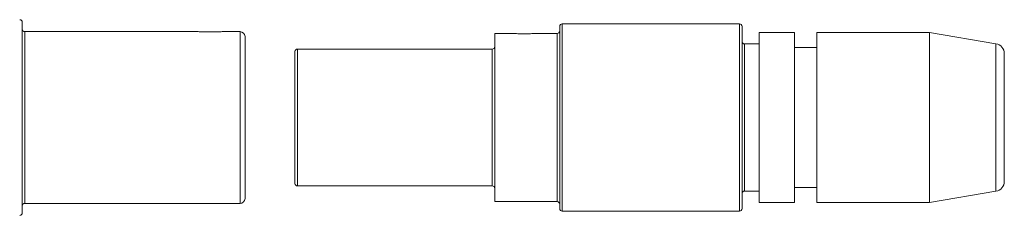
# Model space of a CAD drawing. Header units: inches. Extents: x 1.3 to 19.3, y 2.5 to 15.4.
# Tile 16 of 27: x 12 to 14, y 9 to 9.4. Entities that reach past the tile are written whole.
import ezdxf

# ---------------------------------------------------------------- set-up
doc = ezdxf.new("R2010")
doc.units = ezdxf.units.IN
doc.header["$MEASUREMENT"] = 0

msp = doc.modelspace()

# ---------------------------------------------------------------- linework, layer by layer
at = {"color": 7, "linetype": 'Continuous', "lineweight": 15}
for p, q in [((11.9974, 9.3875), (11.9974, 9.0055)), ((13.4334, 9.384), (13.0784, 9.384)), ((13.0784, 9.384), (13.0784, 9.0102)), ((13.4334, 9.009), (13.4334, 9.384)), ((12.3439, 9.3686), (12.0024, 9.3686)), ((12.0024, 9.3686), (12.0024, 9.0244)), ((12.4334, 9.3686), (12.4025, 9.3686)), ((12.4334, 9.0244), (12.4334, 9.3686)), ((12.9737, 9.365), (12.9434, 9.365)), ((12.9434, 9.365), (12.9434, 9.029)), ((13.0684, 9.365), (13.0327, 9.365)), ((13.0684, 9.028), (13.0684, 9.365)), ((13.0734, 9.014), (13.0734, 9.379)), ((13.4384, 9.379), (13.4384, 9.014)), ((13.5434, 9.3665), (13.4724, 9.3665)), ((13.4724, 9.3665), (13.4724, 9.0275)), ((13.5434, 9.3665), (13.5434, 9.0275)), ((13.8134, 9.3665), (13.5884, 9.3665)), ((13.5884, 9.3665), (13.5884, 9.0275)), ((13.9467, 9.3443), (13.8134, 9.3665)), ((13.8134, 9.3665), (13.8134, 9.0275)), ((12.4434, 9.3586), (12.4434, 9.0344)), ((13.4724, 9.344), (13.4434, 9.344)), ((13.4434, 9.344), (13.4434, 9.049)), ((13.9467, 9.0487), (13.9467, 9.3443)), ((12.5434, 9.0645), (12.5434, 9.3285)), ((12.9384, 9.3335), (12.5484, 9.3335)), ((12.5484, 9.3335), (12.5484, 9.0604)), ((12.9384, 9.0595), (12.9384, 9.3335)), ((13.5884, 9.3365), (13.5434, 9.3365)), ((13.9634, 9.3246), (13.9634, 9.0685)), ((12.5484, 9.0604), (12.5484, 9.0595)), ((12.5484, 9.0595), (12.9384, 9.0595)), ((13.4434, 9.049), (13.4724, 9.049)), ((13.5434, 9.0565), (13.5884, 9.0565)), ((13.8134, 9.0265), (13.9467, 9.0487)), ((12.9434, 9.029), (12.9434, 9.028)), ((12.9434, 9.028), (13.0684, 9.028)), ((13.4724, 9.0275), (13.4724, 9.0265)), ((13.5434, 9.0275), (13.5434, 9.0265)), ((13.5884, 9.0275), (13.5884, 9.0265)), ((13.8134, 9.0275), (13.8134, 9.0265)), ((12.0024, 9.0244), (12.4334, 9.0244)), ((13.0784, 9.0102), (13.0784, 9.009)), ((13.0784, 9.009), (13.4334, 9.009)), ((13.4724, 9.0265), (13.5434, 9.0265)), ((13.5884, 9.0265), (13.8134, 9.0265))]:
    msp.add_line(p, q, dxfattribs=at)
for centre, radius, start, end in [((11.9924, 9.3875), 0.005, 0, 90), ((13.0784, 9.379), 0.005, 90, 180), ((13.4334, 9.379), 0.005, 0, 90), ((12.0024, 9.3736), 0.005, 180, 270), ((12.4334, 9.3586), 0.01, 0, 90), ((13.0684, 9.37), 0.005, 270, 0), ((13.4434, 9.349), 0.005, 180, 270), ((13.9434, 9.3246), 0.02, 0, 80.5377), ((12.5484, 9.3285), 0.005, 90, 180), ((12.9384, 9.3385), 0.005, 270, 0), ((13.9434, 9.0685), 0.02, 279.4623, 0), ((12.5484, 9.0645), 0.005, 180, 270), ((12.9384, 9.0545), 0.005, 0, 90), ((13.4434, 9.044), 0.005, 90, 180), ((12.4334, 9.0344), 0.01, 270, 0), ((13.0684, 9.023), 0.005, 0, 90), ((12.0024, 9.0194), 0.005, 90, 180), ((13.0784, 9.014), 0.005, 180, 270), ((13.4334, 9.014), 0.005, 270, 0), ((11.9924, 9.0055), 0.005, 270, 0)]:
    msp.add_arc(centre, radius, start, end, dxfattribs=at)
for points, knots in [([(12.3734, 9.3679), (12.3695, 9.3679), (12.3616, 9.368), (12.3516, 9.3684), (12.3454, 9.3687), (12.3439, 9.3686), (12.3439, 9.3686)], [0, 0, 0, 0, 0.331921, 0.663675, 0.999772, 1, 1, 1, 1]), ([(12.4025, 9.3686), (12.4022, 9.3686), (12.4001, 9.3687), (12.3931, 9.3683), (12.3833, 9.3679), (12.3764, 9.3679), (12.3734, 9.3679)], [0, 0, 0, 0, 0.0669071, 0.4039944, 0.7446867, 1, 1, 1, 1]), ([(13.0034, 9.3642), (12.9995, 9.3642), (12.9916, 9.3643), (12.9816, 9.3648), (12.9754, 9.3651), (12.9738, 9.365), (12.9737, 9.365)], [0, 0, 0, 0, 0.327672, 0.65517, 0.987142, 1, 1, 1, 1]), ([(13.0327, 9.365), (13.0323, 9.365), (13.0302, 9.3651), (13.0232, 9.3647), (13.0134, 9.3643), (13.0064, 9.3642), (13.0034, 9.3642)], [0, 0, 0, 0, 0.076973, 0.409657, 0.746097, 1, 1, 1, 1])]:
    msp.add_open_spline(points, degree=3, knots=knots, dxfattribs=at)

doc.saveas('drawing.dxf')
